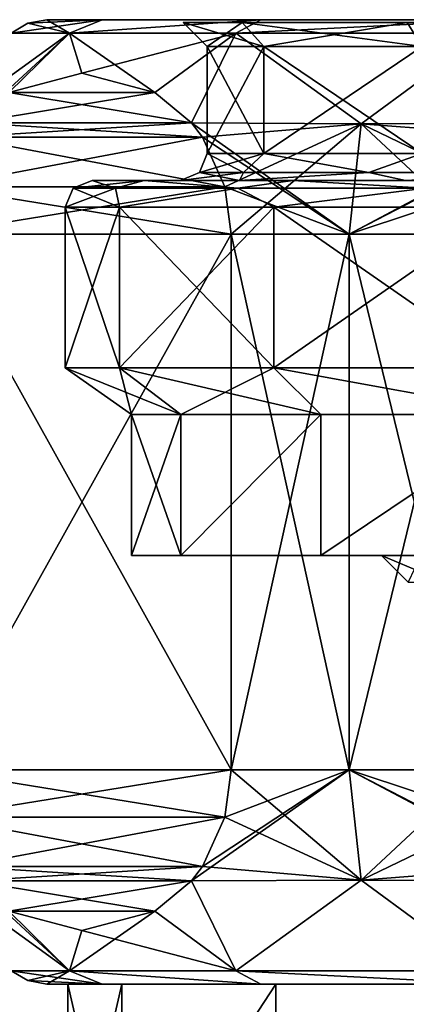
# Model space of a CAD drawing. Header units: metres. Extents: x -147 to 294, y -23 to 81.
# Tile 29 of 256: x 62.35 to 69.56, y 32.12 to 50.5. Entities that reach past the tile are written whole.
import ezdxf

# ---------------------------------------------------------------- set-up
doc = ezdxf.new("R2010")
doc.units = ezdxf.units.M
doc.layers.add('solid_AVA_153', color=7, linetype='CONTINUOUS')

msp = doc.modelspace()

# ---------------------------------------------------------------- linework, layer by layer
at = {"layer": 'solid_AVA_153'}
for points in [[(62.19281, 50.25), (63.891594, 50.5, -5.218676), (63.281879, 50.25, -5.475124)], [(62.500694, 50.435413), (63.891594, 50.5, -5.218676), (62.19281, 50.25)], [(63.281879, 50.25, 5.475124), (62.500694, 50.435413), (62.19281, 50.25)], [(62.500694, 50.435413), (62.854248, 50.5), (63.891594, 50.5, -5.218676)], [(63.281879, 50.25, 5.475124), (62.854248, 50.5), (62.500694, 50.435413)], [(89.108406, 50.5, -5.218676), (63.891594, 50.5, -5.218676), (62.854248, 50.5)], [(90.145752, 50.5), (89.108406, 50.5, -5.218676), (62.854248, 50.5)], [(63.891594, 50.5, 5.218676), (90.145752, 50.5), (62.854248, 50.5)], [(63.281879, 50.25, 5.475124), (63.891594, 50.5, 5.218676), (62.854248, 50.5)], [(63.281879, 50.25, -5.475124), (63.891594, 50.5, -5.218676), (66.84935, 50.5, -9.647352)], [(63.281879, 50.25, -5.475124), (66.84935, 50.5, -9.647352), (66.383293, 50.25, -10.116711)], [(63.281879, 50.25, 5.475124), (66.84935, 50.5, 9.647352), (63.891594, 50.5, 5.218676)], [(66.383293, 50.25, 10.116711), (66.84935, 50.5, 9.647352), (63.281879, 50.25, 5.475124)], [(86.15065, 50.5, -9.647352), (66.84935, 50.5, -9.647352), (63.891594, 50.5, -5.218676)], [(89.108406, 50.5, -5.218676), (86.15065, 50.5, -9.647352), (63.891594, 50.5, -5.218676)], [(63.891594, 50.5, 5.218676), (89.108406, 50.5, 5.218676), (90.145752, 50.5)], [(63.891594, 50.5, 5.218676), (66.84935, 50.5, 9.647352), (89.108406, 50.5, 5.218676)], [(65.403549, 50.446445, 0), (65.849998, 50), (66.904648, 49.999992, -4.620786)], [(66.502449, 50.446445, 4.81459), (65.849998, 50), (65.403549, 50.446445, 0)], [(66.502449, 50.446445, -4.81459), (65.403549, 50.446445, 0), (66.904648, 49.999992, -4.620786)], [(86.497551, 50.446445, 4.81459), (65.403549, 50.446445, 0), (87.596451, 50.446445, 0)], [(66.502449, 50.446445, -4.81459), (87.596451, 50.446445, 0), (65.403549, 50.446445, 0)], [(66.502449, 50.446445, 4.81459), (65.403549, 50.446445, 0), (86.497551, 50.446445, 4.81459)], [(66.502449, 50.446445, 4.81459), (66.904648, 49.999992, 4.620785), (65.849998, 50)], [(66.383293, 50.25, -10.116711), (66.84935, 50.5, -9.647352), (71.276917, 50.5, -12.606583)], [(66.383293, 50.25, -10.116711), (71.276917, 50.5, -12.606583), (71.024879, 50.25, -13.21812)], [(66.383293, 50.25, 10.116711), (71.276917, 50.5, 12.606583), (66.84935, 50.5, 9.647352)], [(71.024879, 50.25, 13.21812), (71.276917, 50.5, 12.606583), (66.383293, 50.25, 10.116711)], [(66.502449, 50.446445, -4.81459), (66.904648, 49.999992, -4.620786), (69.85984, 49.999992, -8.326509)], [(69.581467, 50.446445, -8.67555), (66.502449, 50.446445, -4.81459), (69.85984, 49.999992, -8.326509)], [(66.502449, 50.446445, 4.81459), (69.581467, 50.446445, 8.67555), (66.904648, 49.999992, 4.620785)], [(86.497551, 50.446445, -4.81459), (87.596451, 50.446445, 0), (66.502449, 50.446445, -4.81459)], [(66.502449, 50.446445, 4.81459), (86.497551, 50.446445, 4.81459), (83.418533, 50.446445, 8.67555)], [(66.502449, 50.446445, 4.81459), (83.418533, 50.446445, 8.67555), (69.581467, 50.446445, 8.67555)], [(86.497551, 50.446445, -4.81459), (66.502449, 50.446445, -4.81459), (69.581467, 50.446445, -8.67555)], [(81.723083, 50.5, -12.606583), (71.276917, 50.5, -12.606583), (66.84935, 50.5, -9.647352)], [(86.15065, 50.5, -9.647352), (81.723083, 50.5, -12.606583), (66.84935, 50.5, -9.647352)], [(66.84935, 50.5, 9.647352), (86.15065, 50.5, 9.647352), (89.108406, 50.5, 5.218676)], [(66.84935, 50.5, 9.647352), (71.276917, 50.5, 12.606583), (86.15065, 50.5, 9.647352)], [(69.581467, 50.446445, 8.67555), (69.85984, 49.999992, 8.326509), (66.904648, 49.999992, 4.620785)], [(60.94281, 48.55719), (62.19281, 50.25), (63.281879, 50.25, -5.475124)], [(61.460079, 48.573082, -3.950092), (60.94281, 48.55719), (63.281879, 50.25, -5.475124)], [(62.145725, 49.140339, -5.137666), (61.460079, 48.573082, -3.950092), (63.281879, 50.25, -5.475124)], [(63.509617, 49.5, -7.499994), (62.145725, 49.140339, -5.137666), (63.281879, 50.25, -5.475124)], [(63.281879, 50.25, 5.475124), (62.19281, 50.25), (62.145729, 49.140343, 5.137672)], [(63.509617, 49.5, 7.499995), (63.281879, 50.25, 5.475124), (62.145729, 49.140343, 5.137672)], [(63.509617, 49.5, -7.499994), (63.281879, 50.25, -5.475124), (66.383293, 50.25, -10.116711)], [(64.873505, 49.140343, 9.862324), (66.383293, 50.25, 10.116711), (63.281879, 50.25, 5.475124)], [(63.509617, 49.5, 7.499995), (64.873505, 49.140343, 9.862324), (63.281879, 50.25, 5.475124)], [(63.509617, 49.5, -7.499994), (66.383293, 50.25, -10.116711), (64.873512, 49.140343, -9.862329)], [(64.873505, 49.140343, 9.862324), (65.559158, 48.573082, 11.049908), (66.383293, 50.25, 10.116711)], [(66.383293, 50.25, -10.116711), (65.559158, 48.573082, -11.049909), (64.873512, 49.140343, -9.862329)], [(66.383293, 50.25, -10.116711), (68.721413, 48.55719, -13.472923), (65.559158, 48.573082, -11.049909)], [(65.559158, 48.573082, 11.049908), (68.721413, 48.55719, 13.472923), (66.383293, 50.25, 10.116711)], [(66.383293, 50.25, -10.116711), (71.024879, 50.25, -13.21812), (68.721413, 48.55719, -13.472923)], [(68.721413, 48.55719, 13.472923), (71.024879, 50.25, 13.21812), (66.383293, 50.25, 10.116711)], [(71.024879, 50.25, -13.21812), (72.400925, 48.573086, -15), (68.721413, 48.55719, -13.472923)], [(68.721413, 48.55719, 13.472923), (72.400925, 48.573086, 15), (71.024879, 50.25, 13.21812)], [(65.849998, 50), (65.849998, 48), (66.904678, 48, -4.620862)], [(66.904648, 49.999992, -4.620786), (65.849998, 50), (66.904678, 48, -4.620862)], [(66.904648, 49.999992, 4.620785), (65.849998, 48), (65.849998, 50)], [(66.904648, 49.999992, 4.620785), (66.904678, 48, 4.620862), (65.849998, 48)], [(66.904648, 49.999992, -4.620786), (66.904678, 48, -4.620862), (69.859833, 48, -8.326506)], [(69.85984, 49.999992, -8.326509), (66.904648, 49.999992, -4.620786), (69.859833, 48, -8.326506)], [(66.904648, 49.999992, 4.620785), (69.85984, 49.999992, 8.326509), (66.904678, 48, 4.620862)], [(69.85984, 49.999992, 8.326509), (69.859833, 48, 8.326506), (66.904678, 48, 4.620862)], [(63.509617, 49.5, -7.499994), (64.873512, 49.140343, -9.862329), (62.145725, 49.140339, -5.137666)], [(63.509617, 49.5, 7.499995), (62.145729, 49.140343, 5.137672), (64.873505, 49.140343, 9.862324)], [(64.873505, 49.140343, 9.862324), (62.145729, 49.140343, 5.137672), (61.460079, 48.573082, 3.950093)], [(64.873505, 49.140343, 9.862324), (61.460079, 48.573082, 3.950093), (65.559158, 48.573082, 11.049908)], [(62.145725, 49.140339, -5.137666), (65.559158, 48.573082, -11.049909), (61.460079, 48.573082, -3.950092)], [(62.145725, 49.140339, -5.137666), (64.873512, 49.140343, -9.862329), (65.559158, 48.573082, -11.049909)], [(65.559158, 48.573082, 11.049908), (61.460079, 48.573082, 3.950093), (61.256245, 48.30611, 3.597044)], [(65.762993, 48.30611, 11.402956), (65.559158, 48.573082, 11.049908), (61.256245, 48.30611, 3.597044)], [(61.256248, 48.30611, -3.597045), (61.460079, 48.573082, -3.950092), (65.762993, 48.30611, -11.402955)], [(61.460079, 48.573082, -3.950092), (65.559158, 48.573082, -11.049909), (65.762993, 48.30611, -11.402955)], [(65.762993, 48.30611, -11.402955), (65.559158, 48.573082, -11.049909), (68.721413, 48.55719, -13.472923)], [(68.5, 46.5, 13.856406), (68.721413, 48.55719, 13.472923), (65.559158, 48.573082, 11.049908)], [(68.5, 46.5, 13.856406), (65.559158, 48.573082, 11.049908), (65.762993, 48.30611, 11.402956)], [(66.17836, 47.383484, -12.122389), (65.762993, 48.30611, -11.402955), (68.721413, 48.55719, -13.472923)], [(66.17836, 47.383484, -12.122389), (68.721413, 48.55719, -13.472923), (66.293503, 46.5, -12.321825)], [(68.721413, 48.55719, -13.472923), (68.5, 46.5, -13.856406), (66.293503, 46.5, -12.321825)], [(72.400925, 48.573086, -15), (71.993248, 48.306103, -15), (68.5, 46.5, -13.856406)], [(68.721413, 48.55719, -13.472923), (72.400925, 48.573086, -15), (68.5, 46.5, -13.856406)], [(68.5, 46.5, 13.856406), (70.932236, 46.5, 15), (68.721413, 48.55719, 13.472923)], [(71.993248, 48.306103, 15), (72.400925, 48.573086, 15), (68.721413, 48.55719, 13.472923)], [(71.162514, 47.383469, 15), (71.993248, 48.306103, 15), (68.721413, 48.55719, 13.472923)], [(70.932236, 46.5, 15), (71.162514, 47.383469, 15), (68.721413, 48.55719, 13.472923)], [(60.840881, 47.383484, -2.877611), (61.256248, 48.30611, -3.597045), (66.17836, 47.383484, -12.122389)], [(65.762993, 48.30611, 11.402956), (61.256245, 48.30611, 3.597044), (60.840881, 47.38348, 2.87761)], [(66.17836, 47.38348, 12.12239), (65.762993, 48.30611, 11.402956), (60.840881, 47.38348, 2.87761)], [(61.256248, 48.30611, -3.597045), (65.762993, 48.30611, -11.402955), (66.17836, 47.383484, -12.122389)], [(66.17836, 47.38348, 12.12239), (68.5, 46.5, 13.856406), (65.762993, 48.30611, 11.402956)], [(71.993248, 48.306103, -15), (71.162514, 47.383469, -15), (68.5, 46.5, -13.856406)], [(65.703552, 47.646446), (65.849998, 48), (66.904678, 48, 4.620862)], [(65.703552, 47.646446), (66.525383, 47.646446, -4.131621), (65.849998, 48)], [(66.525383, 47.646446, 4.131621), (65.703552, 47.646446), (66.904678, 48, 4.620862)], [(66.525383, 47.646446, -4.131621), (66.904678, 48, -4.620862), (65.849998, 48)], [(66.525383, 47.646446, -4.131621), (68.865761, 47.646446, -7.634241), (66.904678, 48, -4.620862)], [(68.865761, 47.646446, 7.634241), (66.525383, 47.646446, 4.131621), (66.904678, 48, 4.620862)], [(68.865761, 47.646446, -7.634241), (69.859833, 48, -8.326506), (66.904678, 48, -4.620862)], [(68.865761, 47.646446, 7.634241), (66.904678, 48, 4.620862), (69.859833, 48, 8.326506)], [(68.865761, 47.646446, -7.634241), (72.368378, 47.646446, -9.974616), (69.859833, 48, -8.326506)], [(72.368378, 47.646446, 9.974616), (68.865761, 47.646446, 7.634241), (69.859833, 48, 8.326506)], [(65.703552, 47.646446), (65.349998, 47.5), (66.452667, 47.5, -4.83463)], [(66.525383, 47.646446, 4.131621), (66.452667, 47.5, 4.83463), (65.349998, 47.5)], [(66.525383, 47.646446, 4.131621), (65.349998, 47.5), (65.703552, 47.646446)], [(65.703552, 47.646446), (66.452667, 47.5, -4.83463), (66.525383, 47.646446, -4.131621)], [(68.865761, 47.646446, -7.634241), (66.452667, 47.5, -4.83463), (69.546463, 47.5, -8.716121)], [(66.525383, 47.646446, -4.131621), (66.452667, 47.5, -4.83463), (68.865761, 47.646446, -7.634241)], [(68.865761, 47.646446, 7.634241), (69.546463, 47.5, 8.716121), (66.452667, 47.5, 4.83463)], [(68.865761, 47.646446, 7.634241), (66.452667, 47.5, 4.83463), (66.525383, 47.646446, 4.131621)], [(68.865761, 47.646446, -7.634241), (69.546463, 47.5, -8.716121), (72.368378, 47.646446, -9.974616)], [(72.368378, 47.646446, 9.974616), (69.546463, 47.5, 8.716121), (68.865761, 47.646446, 7.634241)], [(72.368378, 47.646446, -9.974616), (69.546463, 47.5, -8.716121), (74.018196, 47.5, -10.870287)], [(72.368378, 47.646446, 9.974616), (74.018196, 47.5, 10.870287), (69.546463, 47.5, 8.716121)], [(63.346447, 47.353554), (63.700001, 47.5), (64.672905, 47.5, 4.894872)], [(63.346447, 47.353554), (64.139702, 47.353554, -4.49878), (63.700001, 47.5)], [(64.139702, 47.353554, 4.49878), (63.346447, 47.353554), (64.672905, 47.5, 4.894872)], [(66.452667, 47.5, 4.83463), (64.672905, 47.5, 4.894872), (63.700001, 47.5)], [(65.349998, 47.5), (63.700001, 47.5), (64.672905, 47.5, -4.894872)], [(64.139702, 47.353554, -4.49878), (64.672905, 47.5, -4.894872), (63.700001, 47.5)], [(66.452667, 47.5, 4.83463), (63.700001, 47.5), (65.349998, 47.5)], [(66.42379, 47.353554, 8.454941), (64.139702, 47.353554, 4.49878), (64.672905, 47.5, 4.894872)], [(64.139702, 47.353554, -4.49878), (66.42379, 47.353554, -8.454941), (64.672905, 47.5, -4.894872)], [(69.546463, 47.5, 8.716121), (67.447311, 47.5, 9.049244), (64.672905, 47.5, 4.894872)], [(66.42379, 47.353554, 8.454941), (64.672905, 47.5, 4.894872), (67.447311, 47.5, 9.049244)], [(66.452667, 47.5, 4.83463), (69.546463, 47.5, 8.716121), (64.672905, 47.5, 4.894872)], [(69.546463, 47.5, -8.716121), (64.672905, 47.5, -4.894872), (67.447311, 47.5, -9.049244)], [(66.42379, 47.353554, -8.454941), (67.447311, 47.5, -9.049244), (64.672905, 47.5, -4.894872)], [(66.452667, 47.5, -4.83463), (65.349998, 47.5), (64.672905, 47.5, -4.894872)], [(69.546463, 47.5, -8.716121), (66.452667, 47.5, -4.83463), (64.672905, 47.5, -4.894872)], [(69.923225, 47.353554, 11.391312), (66.42379, 47.353554, 8.454941), (67.447311, 47.5, 9.049244)], [(66.42379, 47.353554, -8.454941), (69.923225, 47.353554, -11.391312), (67.447311, 47.5, -9.049244)], [(74.018196, 47.5, 10.870287), (71.600533, 47.5, 11.825191), (67.447311, 47.5, 9.049244)], [(69.923225, 47.353554, 11.391312), (67.447311, 47.5, 9.049244), (71.600533, 47.5, 11.825191)], [(69.546463, 47.5, 8.716121), (74.018196, 47.5, 10.870287), (67.447311, 47.5, 9.049244)], [(74.018196, 47.5, -10.870287), (67.447311, 47.5, -9.049244), (71.600533, 47.5, -11.825191)], [(69.923225, 47.353554, -11.391312), (71.600533, 47.5, -11.825191), (67.447311, 47.5, -9.049244)], [(74.018196, 47.5, -10.870287), (69.546463, 47.5, -8.716121), (67.447311, 47.5, -9.049244)], [(60.840881, 47.383484, -2.877611), (66.293503, 46.5, -12.321825), (60.725739, 46.5, -2.678175)], [(66.17836, 47.38348, 12.12239), (60.840881, 47.38348, 2.87761), (60.725739, 46.5, 2.678175)], [(66.17836, 47.38348, 12.12239), (60.725739, 46.5, 2.678175), (66.293503, 46.5, 12.321825)], [(60.840881, 47.383484, -2.877611), (66.17836, 47.383484, -12.122389), (66.293503, 46.5, -12.321825)], [(63.346447, 47.353554), (63.200001, 47), (64.212402, 47, -5.08969)], [(64.139702, 47.353554, 4.49878), (64.212402, 47, 5.08969), (63.200001, 47)], [(64.139702, 47.353554, 4.49878), (63.200001, 47), (63.346447, 47.353554)], [(63.346447, 47.353554), (64.212402, 47, -5.08969), (64.139702, 47.353554, -4.49878)], [(64.139702, 47.353554, -4.49878), (64.212402, 47, -5.08969), (66.42379, 47.353554, -8.454941)], [(66.42379, 47.353554, 8.454941), (64.212402, 47, 5.08969), (64.139702, 47.353554, 4.49878)], [(66.42379, 47.353554, -8.454941), (64.212402, 47, -5.08969), (67.095482, 47, -9.40452)], [(66.42379, 47.353554, 8.454941), (67.095482, 47, 9.40452), (64.212402, 47, 5.08969)], [(66.17836, 47.38348, 12.12239), (66.293503, 46.5, 12.321825), (68.5, 46.5, 13.856406)], [(66.42379, 47.353554, -8.454941), (67.095482, 47, -9.40452), (69.923225, 47.353554, -11.391312)], [(69.923225, 47.353554, 11.391312), (67.095482, 47, 9.40452), (66.42379, 47.353554, 8.454941)], [(69.923225, 47.353554, -11.391312), (67.095482, 47, -9.40452), (71.410309, 47, -12.287598)], [(69.923225, 47.353554, 11.391312), (71.410309, 47, 12.287598), (67.095482, 47, 9.40452)], [(71.162514, 47.383469, -15), (70.932236, 46.5, -15), (68.5, 46.5, -13.856406)], [(64.212372, 44, -5.08962), (64.212402, 47, -5.08969), (63.200001, 47)], [(63.200001, 44), (64.212372, 44, -5.08962), (63.200001, 47)], [(64.212402, 47, 5.08969), (63.200001, 44), (63.200001, 47)], [(64.212402, 47, 5.08969), (64.212372, 44, 5.08962), (63.200001, 44)], [(64.212372, 44, -5.08962), (67.095497, 44, -9.404534), (64.212402, 47, -5.08969)], [(67.095482, 47, 9.40452), (67.095497, 44, 9.404534), (64.212372, 44, 5.08962)], [(64.212402, 47, 5.08969), (67.095482, 47, 9.40452), (64.212372, 44, 5.08962)], [(67.095497, 44, -9.404534), (67.095482, 47, -9.40452), (64.212402, 47, -5.08969)], [(71.410362, 44, -12.28762), (71.410309, 47, -12.287598), (67.095482, 47, -9.40452)], [(67.095497, 44, -9.404534), (71.410362, 44, -12.28762), (67.095482, 47, -9.40452)], [(67.095482, 47, 9.40452), (71.410309, 47, 12.287598), (67.095497, 44, 9.404534)], [(71.410309, 47, 12.287598), (71.410362, 44, 12.28762), (67.095497, 44, 9.404534)], [(66.293503, 36.5, -12.321825), (60.725739, 46.5, -2.678175), (66.293503, 46.5, -12.321825)], [(66.293503, 36.5, -12.321825), (60.725739, 36.5, -2.678175), (60.725739, 46.5, -2.678175)], [(60.725739, 36.5, 2.678175), (66.293503, 46.5, 12.321825), (60.725739, 46.5, 2.678175)], [(60.725739, 36.5, 2.678175), (66.293503, 36.5, 12.321825), (66.293503, 46.5, 12.321825)], [(66.293503, 36.5, -12.321825), (66.293503, 46.5, -12.321825), (68.5, 46.5, -13.856406)], [(66.293503, 36.5, -12.321825), (68.5, 46.5, -13.856406), (68.5, 36.5, -13.856406)], [(68.5, 36.5, 13.856406), (68.5, 46.5, 13.856406), (66.293503, 46.5, 12.321825)], [(68.5, 36.5, 13.856406), (66.293503, 46.5, 12.321825), (66.293503, 36.5, 12.321825)], [(68.5, 36.5, -13.856406), (68.5, 46.5, -13.856406), (70.932236, 46.5, -15)], [(68.5, 36.5, -13.856406), (70.932236, 46.5, -15), (70.932236, 36.5, -15)], [(70.932236, 36.5, 15), (70.932236, 46.5, 15), (68.5, 46.5, 13.856406)], [(70.932236, 36.5, 15), (68.5, 46.5, 13.856406), (68.5, 36.5, 13.856406)], [(65.357986, 43.131744, -4.615102), (64.212372, 44, -5.08962), (63.200001, 44)], [(64.440002, 43.131744), (65.357986, 43.131744, -4.615102), (63.200001, 44)], [(64.212372, 44, 5.08962), (64.440002, 43.131744), (63.200001, 44)], [(67.97226, 43.131744, -8.527675), (67.095497, 44, -9.404534), (64.212372, 44, -5.08962)], [(65.357986, 43.131744, -4.615102), (67.97226, 43.131744, -8.527675), (64.212372, 44, -5.08962)], [(65.357986, 43.131744, 4.615102), (64.440002, 43.131744), (64.212372, 44, 5.08962)], [(65.357986, 43.131744, 4.615102), (64.212372, 44, 5.08962), (67.095497, 44, 9.404534)], [(67.97226, 43.131744, 8.527675), (65.357986, 43.131744, 4.615102), (67.095497, 44, 9.404534)], [(71.884781, 43.131744, -11.141962), (71.410362, 44, -12.28762), (67.095497, 44, -9.404534)], [(67.97226, 43.131744, -8.527675), (71.884781, 43.131744, -11.141962), (67.095497, 44, -9.404534)], [(71.884781, 43.131744, 11.141962), (67.095497, 44, 9.404534), (71.410362, 44, 12.28762)], [(71.884781, 43.131744, 11.141962), (67.97226, 43.131744, 8.527675), (67.095497, 44, 9.404534)], [(65.358025, 40.5, -4.615184), (65.357986, 43.131744, -4.615102), (64.440002, 43.131744)], [(65.358025, 40.5, -4.615184), (64.440002, 43.131744), (64.440002, 40.5)], [(65.357986, 43.131744, 4.615102), (64.440002, 40.5), (64.440002, 43.131744)], [(65.358025, 40.5, 4.615184), (64.440002, 40.5), (65.357986, 43.131744, 4.615102)], [(65.358025, 40.5, -4.615184), (67.97226, 43.131744, -8.527675), (65.357986, 43.131744, -4.615102)], [(65.358025, 40.5, 4.615184), (65.357986, 43.131744, 4.615102), (67.97226, 43.131744, 8.527675)], [(65.358025, 40.5, -4.615184), (67.97229, 40.5, -8.527706), (67.97226, 43.131744, -8.527675)], [(67.97229, 40.5, 8.527706), (65.358025, 40.5, 4.615184), (67.97226, 43.131744, 8.527675)], [(67.97229, 40.5, -8.527706), (71.884781, 43.131744, -11.141962), (67.97226, 43.131744, -8.527675)], [(67.97229, 40.5, 8.527706), (67.97226, 43.131744, 8.527675), (71.884781, 43.131744, 11.141962)], [(67.97229, 40.5, -8.527706), (71.884819, 40.5, -11.141976), (71.884781, 43.131744, -11.141962)], [(71.884819, 40.5, 11.141976), (67.97229, 40.5, 8.527706), (71.884781, 43.131744, 11.141962)], [(65.358025, 40.5, 4.615184), (65.358025, 40.5, -4.615184), (64.440002, 40.5)], [(67.97229, 40.5, 8.527706), (67.97229, 40.5, -8.527706), (65.358025, 40.5, -4.615184)], [(67.97229, 40.5, 8.527706), (65.358025, 40.5, -4.615184), (65.358025, 40.5, 4.615184)], [(69.832878, 40.5, -3.210814), (71.884819, 40.5, -11.141976), (67.97229, 40.5, -8.527706)], [(69.099998, 40.5), (67.97229, 40.5, -8.527706), (67.97229, 40.5, 8.527706)], [(69.099998, 40.5), (69.832878, 40.5, -3.210814), (67.97229, 40.5, -8.527706)], [(69.832878, 40.5, 3.210818), (67.97229, 40.5, 8.527706), (71.884819, 40.5, 11.141976)], [(69.832878, 40.5, 3.210818), (69.099998, 40.5), (67.97229, 40.5, 8.527706)], [(70.283333, 40.000004, -2.993841), (69.832878, 40.5, -3.210814), (69.099998, 40.5)], [(69.599998, 40), (69.099998, 40.5), (69.832878, 40.5, 3.210818)], [(70.283333, 40.000004, -2.993841), (69.099998, 40.5), (69.599998, 40)], [(66.17836, 35.616516, -12.12239), (60.840881, 35.616516, -2.87761), (60.725739, 36.5, -2.678175)], [(66.17836, 35.616516, -12.12239), (60.725739, 36.5, -2.678175), (66.293503, 36.5, -12.321825)], [(60.840881, 35.61652, 2.877609), (66.293503, 36.5, 12.321825), (60.725739, 36.5, 2.678175)], [(60.840881, 35.61652, 2.877609), (66.17836, 35.61652, 12.122391), (66.293503, 36.5, 12.321825)], [(68.5, 36.5, -13.856406), (68.721413, 34.44281, -13.472923), (65.559158, 34.426918, -11.04991)], [(68.5, 36.5, -13.856406), (65.559158, 34.426918, -11.04991), (65.762993, 34.69389, -11.402956)], [(66.17836, 35.616516, -12.12239), (68.5, 36.5, -13.856406), (65.762993, 34.69389, -11.402956)], [(66.17836, 35.616516, -12.12239), (66.293503, 36.5, -12.321825), (68.5, 36.5, -13.856406)], [(66.17836, 35.61652, 12.122391), (68.721413, 34.44281, 13.472923), (66.293503, 36.5, 12.321825)], [(68.721413, 34.44281, 13.472923), (68.5, 36.5, 13.856406), (66.293503, 36.5, 12.321825)], [(68.5, 36.5, -13.856406), (70.932236, 36.5, -15), (68.721413, 34.44281, -13.472923)], [(71.162514, 35.616535, 15), (70.932236, 36.5, 15), (68.5, 36.5, 13.856406)], [(71.99324, 34.693897, 15), (71.162514, 35.616535, 15), (68.5, 36.5, 13.856406)], [(72.400925, 34.426914, 15), (71.99324, 34.693897, 15), (68.5, 36.5, 13.856406)], [(68.721413, 34.44281, 13.472923), (72.400925, 34.426914, 15), (68.5, 36.5, 13.856406)], [(70.932236, 36.5, -15), (71.162514, 35.616535, -15), (68.721413, 34.44281, -13.472923)], [(60.840881, 35.61652, 2.877609), (61.256245, 34.69389, 3.597043), (66.17836, 35.61652, 12.122391)], [(65.762993, 34.69389, -11.402956), (61.256245, 34.69389, -3.597044), (60.840881, 35.616516, -2.87761)], [(66.17836, 35.616516, -12.12239), (65.762993, 34.69389, -11.402956), (60.840881, 35.616516, -2.87761)], [(61.256245, 34.69389, 3.597043), (65.762993, 34.69389, 11.402957), (66.17836, 35.61652, 12.122391)], [(66.17836, 35.61652, 12.122391), (65.762993, 34.69389, 11.402957), (68.721413, 34.44281, 13.472923)], [(71.162514, 35.616535, -15), (71.99324, 34.693897, -15), (68.721413, 34.44281, -13.472923)], [(65.559158, 34.426918, -11.04991), (61.460079, 34.426918, -3.950091), (61.256245, 34.69389, -3.597044)], [(65.762993, 34.69389, -11.402956), (65.559158, 34.426918, -11.04991), (61.256245, 34.69389, -3.597044)], [(61.256245, 34.69389, 3.597043), (61.460079, 34.426918, 3.950092), (65.762993, 34.69389, 11.402957)], [(61.460079, 34.426918, 3.950092), (65.559158, 34.426918, 11.049909), (65.762993, 34.69389, 11.402957)], [(65.762993, 34.69389, 11.402957), (65.559158, 34.426918, 11.049909), (68.721413, 34.44281, 13.472923)], [(71.99324, 34.693897, -15), (72.400925, 34.426914, -15), (68.721413, 34.44281, -13.472923)], [(63.281879, 32.75, 5.475124), (60.94281, 34.44281), (62.19281, 32.75)], [(61.460079, 34.426918, 3.950092), (60.94281, 34.44281), (63.281879, 32.75, 5.475124)], [(64.873512, 33.859661, -9.862336), (62.145721, 33.859661, -5.137659), (61.460079, 34.426918, -3.950091)], [(64.873512, 33.859661, -9.862336), (61.460079, 34.426918, -3.950091), (65.559158, 34.426918, -11.04991)], [(62.145725, 33.859661, 5.137665), (61.460079, 34.426918, 3.950092), (63.281879, 32.75, 5.475124)], [(62.145725, 33.859661, 5.137665), (65.559158, 34.426918, 11.049909), (61.460079, 34.426918, 3.950092)], [(62.145725, 33.859661, 5.137665), (64.873512, 33.859657, 9.862331), (65.559158, 34.426918, 11.049909)], [(64.873512, 33.859661, -9.862336), (65.559158, 34.426918, -11.04991), (66.383293, 32.75, -10.116711)], [(64.873512, 33.859657, 9.862331), (66.383293, 32.75, 10.116711), (65.559158, 34.426918, 11.049909)], [(65.559158, 34.426918, -11.04991), (68.721413, 34.44281, -13.472923), (66.383293, 32.75, -10.116711)], [(65.559158, 34.426918, 11.049909), (66.383293, 32.75, 10.116711), (68.721413, 34.44281, 13.472923)], [(68.721413, 34.44281, -13.472923), (71.024879, 32.75, -13.21812), (66.383293, 32.75, -10.116711)], [(68.721413, 34.44281, 13.472923), (66.383293, 32.75, 10.116711), (71.024879, 32.75, 13.21812)], [(68.721413, 34.44281, -13.472923), (72.400925, 34.426914, -15), (71.024879, 32.75, -13.21812)], [(68.721413, 34.44281, 13.472923), (71.024879, 32.75, 13.21812), (72.400925, 34.426914, 15)], [(62.145721, 33.859661, -5.137659), (63.281879, 32.75, -5.475124), (62.19281, 32.75)], [(63.509617, 33.5, -7.499994), (63.281879, 32.75, -5.475124), (62.145721, 33.859661, -5.137659)], [(63.509617, 33.5, -7.499994), (62.145721, 33.859661, -5.137659), (64.873512, 33.859661, -9.862336)], [(63.509617, 33.5, 7.499995), (62.145725, 33.859661, 5.137665), (63.281879, 32.75, 5.475124)], [(63.509617, 33.5, 7.499995), (64.873512, 33.859657, 9.862331), (62.145725, 33.859661, 5.137665)], [(64.873512, 33.859661, -9.862336), (66.383293, 32.75, -10.116711), (63.281879, 32.75, -5.475124)], [(63.509617, 33.5, -7.499994), (64.873512, 33.859661, -9.862336), (63.281879, 32.75, -5.475124)], [(63.509617, 33.5, 7.499995), (66.383293, 32.75, 10.116711), (64.873512, 33.859657, 9.862331)], [(63.509617, 33.5, 7.499995), (63.281879, 32.75, 5.475124), (66.383293, 32.75, 10.116711)], [(62.500694, 32.564587), (63.891594, 32.5, 5.218676), (62.19281, 32.75)], [(63.281879, 32.75, 5.475124), (62.19281, 32.75), (63.891594, 32.5, 5.218676)], [(62.500694, 32.564587), (62.19281, 32.75), (63.281879, 32.75, -5.475124)], [(62.500694, 32.564587), (63.281879, 32.75, -5.475124), (62.854248, 32.5)], [(63.281879, 32.75, -5.475124), (63.891594, 32.5, -5.218676), (62.854248, 32.5)], [(63.281879, 32.75, 5.475124), (63.891594, 32.5, 5.218676), (66.84935, 32.5, 9.647352)], [(66.383293, 32.75, 10.116711), (63.281879, 32.75, 5.475124), (66.84935, 32.5, 9.647352)], [(63.281879, 32.75, -5.475124), (66.84935, 32.5, -9.647352), (63.891594, 32.5, -5.218676)], [(63.281879, 32.75, -5.475124), (66.383293, 32.75, -10.116711), (66.84935, 32.5, -9.647352)], [(66.383293, 32.75, 10.116711), (66.84935, 32.5, 9.647352), (71.276917, 32.5, 12.606583)], [(71.024879, 32.75, 13.21812), (66.383293, 32.75, 10.116711), (71.276917, 32.5, 12.606583)], [(66.383293, 32.75, -10.116711), (71.276917, 32.5, -12.606583), (66.84935, 32.5, -9.647352)], [(66.383293, 32.75, -10.116711), (71.024879, 32.75, -13.21812), (71.276917, 32.5, -12.606583)], [(62.500694, 32.564587), (62.854248, 32.5), (63.891594, 32.5, 5.218676)], [(64.258606, 32.5, 5.070576), (63.891594, 32.5, 5.218676), (62.854248, 32.5)], [(63.25, 32.5), (62.854248, 32.5), (63.891594, 32.5, -5.218676)], [(64.258606, 32.5, 5.070576), (62.854248, 32.5), (63.25, 32.5)], [(64.258606, 32.5, -5.070576), (63.25, 32.5), (63.891594, 32.5, -5.218676)], [(63.25, 28.108868), (63.25, 32.5), (64.258606, 32.5, -5.070576)], [(64.258629, 28.108868, 5.070642), (64.258606, 32.5, 5.070576), (63.25, 32.5)], [(63.25, 28.108868), (64.258629, 28.108868, 5.070642), (63.25, 32.5)], [(64.258629, 28.108868, -5.070642), (63.25, 28.108868), (64.258606, 32.5, -5.070576)], [(67.130852, 32.5, 9.369183), (66.84935, 32.5, 9.647352), (63.891594, 32.5, 5.218676)], [(64.258606, 32.5, 5.070576), (67.130852, 32.5, 9.369183), (63.891594, 32.5, 5.218676)], [(67.130852, 32.5, -9.369183), (63.891594, 32.5, -5.218676), (66.84935, 32.5, -9.647352)], [(67.130852, 32.5, -9.369183), (64.258606, 32.5, -5.070576), (63.891594, 32.5, -5.218676)], [(64.258629, 28.108868, -5.070642), (64.258606, 32.5, -5.070576), (67.130852, 32.5, -9.369183)], [(64.258629, 28.108868, 5.070642), (67.130852, 32.5, 9.369183), (64.258606, 32.5, 5.070576)], [(67.13092, 28.108868, -9.369249), (64.258629, 28.108868, -5.070642), (67.130852, 32.5, -9.369183)], [(64.258629, 28.108868, 5.070642), (67.13092, 28.108868, 9.369249), (67.130852, 32.5, 9.369183)], [(71.429459, 32.5, 12.241408), (71.276917, 32.5, 12.606583), (66.84935, 32.5, 9.647352)], [(67.130852, 32.5, 9.369183), (71.429459, 32.5, 12.241408), (66.84935, 32.5, 9.647352)], [(71.429459, 32.5, -12.241408), (66.84935, 32.5, -9.647352), (71.276917, 32.5, -12.606583)], [(71.429459, 32.5, -12.241408), (67.130852, 32.5, -9.369183), (66.84935, 32.5, -9.647352)], [(67.13092, 28.108868, -9.369249), (67.130852, 32.5, -9.369183), (71.429459, 32.5, -12.241408)], [(67.13092, 28.108868, 9.369249), (71.429459, 32.5, 12.241408), (67.130852, 32.5, 9.369183)], [(71.42952, 28.108868, -12.241435), (67.13092, 28.108868, -9.369249), (71.429459, 32.5, -12.241408)], [(67.13092, 28.108868, 9.369249), (71.42952, 28.108868, 12.241435), (71.429459, 32.5, 12.241408)]]:
    msp.add_3dface(points, dxfattribs=at)

doc.saveas('drawing.dxf')
